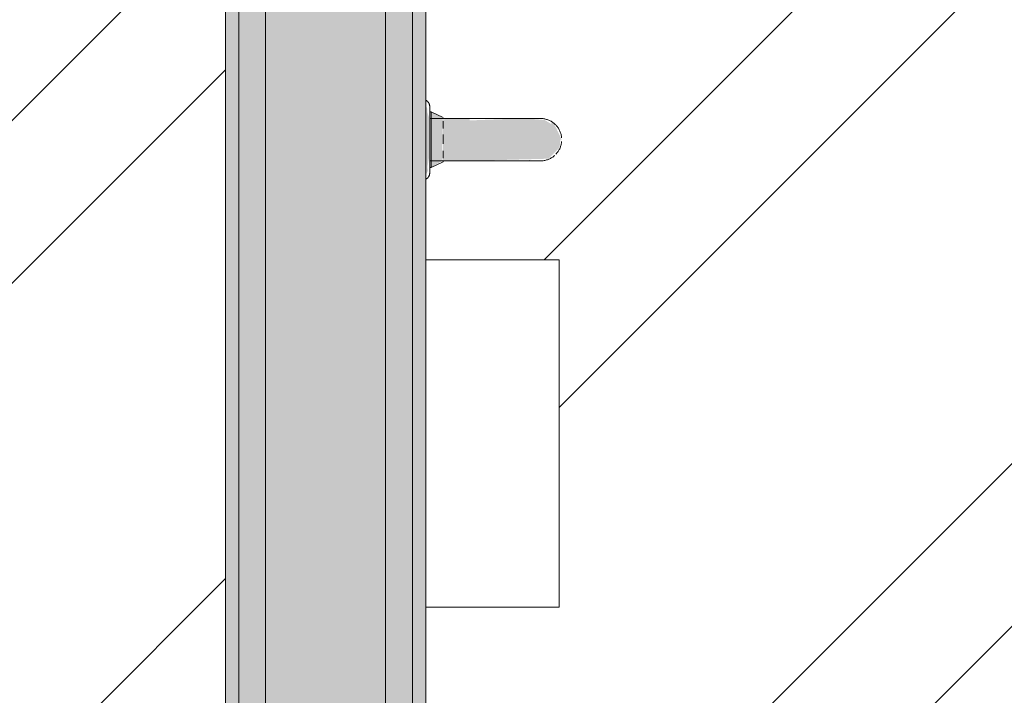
# Model space of a CAD drawing. Header units: millimetres. Extents: x -62758 to 78208, y -26429 to 33271.
# Tile 237 of 256: x -43990 to -43252, y 14916 to 15422. Entities that reach past the tile are written whole.
import ezdxf

# ---------------------------------------------------------------- set-up
doc = ezdxf.new("R2010")
doc.units = ezdxf.units.MM
for name, color, linetype, lineweight in [('A-FLOR', 192, 'Continuous', 18), ('A-GENM', 13, 'Continuous', 9), ('A-WALL', 113, 'Continuous', 18), ('A-WALL-PATT', 111, 'Continuous', 25), ('I-WALL', 2, 'Continuous', 18), ('P-SANR-FIXT', 6, 'Continuous', 9)]:
    doc.layers.add(name, color=color, linetype=linetype, lineweight=lineweight)
pattern_1 = [(45, (0, 0), (-251.4472, 251.4472), []), (45, (0, 381), (-251.4472, 251.4472), [])]

# ---------------------------------------------------------------- blocks, each defined once
blk = doc.blocks.new('Blks_Banh_Lavatório de Canto com Barras - Único-3072300-PLANTA DE IMPERMEABILIZAÇÃO - TÉRREO')
at = {"layer": 'P-SANR-FIXT', "lineweight": 5}
for color, points in [(31, [(-293.14, -310.11), (-290.42, -309.26), (-289.75, -309.3), (-287.88, -306.72), (-282.21, -302.67), (-260.68, -281.12), (-258.96, -277.8), (-256.45, -274.91), (-257.2, -274.17), (-292.09, -309.06)]), (39, [(-286.27, -308.9), (-276.11, -311.46), (-275.65, -310.14), (-253.57, -288.27), (-256.79, -279.41), (-284.87, -307.49)]), (31, [(-251.02, -314.66), (-239.82, -303.45), (-254.82, -289.21), (-265.17, -300.52), (-264.29, -301.39)]), (31, [(-245.67, -320.01), (-202.32, -363.37), (-198.92, -353.77), (-198.12, -350.07), (-199.69, -348.91), (-200.95, -343.93), (-206.08, -337.82), (-214.82, -328.54), (-240.83, -304.47), (-251.02, -314.66)]), (31, [(-262.23, -325.87), (-219.47, -366.36), (-207.47, -366.36), (-203.03, -362.65), (-251.02, -314.66), (-262.18, -325.82)]), (31, [(-230.7, -357.37), (-230.3, -356.98), (-231.72, -356.26)])]:
    blk.add_hatch(color=color, dxfattribs=at).paths.add_polyline_path(points)
h = blk.add_hatch(color=31, dxfattribs=at)
h.paths.add_polyline_path([(-262.23, -325.87), (-251.02, -314.66), (-265.17, -300.52), (-276.37, -311.73), (-266.95, -321.15)])
h.paths.add_polyline_path([(-283.44, -304.66), (-282.32, -304.94), (-283.28, -304.49)])
at = {"layer": 'P-SANR-FIXT', "color": 133, "lineweight": 5}
for p, q in [((-286.98, -308.19), (-257.49, -278.71)), ((-286.27, -308.9), (-256.79, -279.41)), ((-257.49, -278.71), (-260.31, -281.52)), ((-257.49, -278.71), (-260.31, -281.52)), ((-260.31, -281.52), (-257.49, -278.71)), ((-256.79, -279.41), (-257.49, -278.71)), ((-256.79, -279.41), (-257.49, -278.71)), ((-253.39, -288.75), (-256.79, -279.41)), ((-267.64, -288.86), (-261.03, -282.24)), ((-239.82, -303.45), (-261.03, -282.24)), ((-259.23, -294.58), (-255.43, -290.78)), ((-283.44, -304.66), (-276.83, -298.04)), ((-267.38, -302.73), (-262.43, -297.78)), ((-284.16, -305.38), (-286.98, -308.19)), ((-284.16, -305.38), (-286.98, -308.19)), ((-286.98, -308.19), (-284.16, -305.38)), ((-286.98, -308.19), (-286.27, -308.9)), ((-286.98, -308.19), (-286.27, -308.9)), ((-286.27, -308.9), (-276.94, -312.29)), ((-283.44, -304.66), (-262.23, -325.87)), ((-274.91, -310.26), (-271.1, -306.46)), ((-276.94, -312.29), (-276.67, -312.02))]:
    blk.add_line(p, q, dxfattribs=at)
at = {"layer": 'P-SANR-FIXT', "color": 133, "lineweight": 5, "flags": 128}
for points in [[(-253.46, -270.36), (-253.39, -270.54), (-253.33, -270.73), (-253.27, -270.92), (-253.22, -271.12), (-253.18, -271.31), (-253.15, -271.51), (-253.12, -271.71), (-253.1, -271.91), (-253.1, -272.11), (-253.09, -272.31), (-253.1, -272.51), (-253.12, -272.71), (-253.14, -272.91), (-253.17, -273.1), (-253.21, -273.3), (-253.26, -273.5), (-253.31, -273.69), (-253.37, -273.88), (-253.44, -274.07), (-253.52, -274.25), (-253.6, -274.43), (-253.69, -274.61), (-253.79, -274.78), (-253.9, -274.95), (-254.01, -275.12), (-254.13, -275.28), (-254.25, -275.44), (-254.38, -275.59), (-254.52, -275.73), (-254.56, -275.77)], [(-253.46, -270.36), (-253.39, -270.54), (-253.33, -270.73), (-253.27, -270.92), (-253.22, -271.12), (-253.18, -271.31), (-253.15, -271.51), (-253.12, -271.71), (-253.1, -271.91), (-253.1, -272.11), (-253.09, -272.31), (-253.1, -272.51), (-253.12, -272.71), (-253.14, -272.91), (-253.17, -273.1), (-253.21, -273.3), (-253.26, -273.5), (-253.31, -273.69), (-253.37, -273.88), (-253.44, -274.07), (-253.52, -274.25), (-253.6, -274.43), (-253.69, -274.61), (-253.79, -274.78), (-253.9, -274.95), (-254.01, -275.12), (-254.13, -275.28), (-254.25, -275.44), (-254.38, -275.59), (-254.52, -275.73), (-254.56, -275.77)], [(-289.91, -311.13), (-289.9, -311.11), (-289.86, -311.07), (-289.79, -311), (-289.69, -310.9), (-289.56, -310.77), (-289.41, -310.62), (-289.23, -310.44), (-289.02, -310.23), (-288.78, -309.99), (-288.52, -309.73), (-288.23, -309.44), (-287.92, -309.13), (-287.58, -308.79), (-287.21, -308.43), (-286.83, -308.04), (-286.42, -307.63), (-285.98, -307.19), (-285.53, -306.74), (-285.05, -306.26), (-284.55, -305.77), (-284.04, -305.25), (-283.5, -304.71), (-282.95, -304.16), (-282.37, -303.59), (-281.79, -303), (-281.18, -302.4), (-280.57, -301.78), (-279.94, -301.15), (-279.3, -300.51), (-278.64, -299.85), (-277.98, -299.19), (-277.3, -298.52), (-276.62, -297.84), (-275.93, -297.15), (-275.24, -296.45), (-274.54, -295.75), (-273.84, -295.05), (-273.13, -294.35), (-272.43, -293.64), (-271.72, -292.93), (-271.01, -292.23), (-270.31, -291.52), (-269.61, -290.82), (-268.91, -290.12), (-268.22, -289.43), (-267.53, -288.75), (-266.86, -288.07), (-266.19, -287.4), (-265.53, -286.74), (-264.88, -286.09), (-264.24, -285.46), (-263.62, -284.83), (-263.01, -284.22), (-262.41, -283.63), (-261.83, -283.05), (-261.27, -282.48), (-260.72, -281.94), (-260.2, -281.41), (-259.69, -280.9), (-259.2, -280.41), (-258.73, -279.95), (-258.29, -279.5), (-257.87, -279.08), (-257.46, -278.68), (-257.09, -278.3), (-256.74, -277.95), (-256.41, -277.62), (-256.11, -277.32), (-255.83, -277.04), (-255.58, -276.79), (-255.36, -276.57), (-255.16, -276.37), (-254.99, -276.2), (-254.85, -276.06), (-254.74, -275.95), (-254.65, -275.86), (-254.59, -275.81), (-254.56, -275.78), (-254.56, -275.77)], [(-254.56, -275.77), (-254.57, -275.79), (-254.61, -275.83), (-254.69, -275.9), (-254.78, -276), (-254.91, -276.12), (-255.07, -276.28), (-255.25, -276.46), (-255.46, -276.67), (-255.69, -276.9), (-255.95, -277.17), (-256.24, -277.46), (-256.56, -277.77), (-256.9, -278.11), (-257.26, -278.47), (-257.65, -278.86), (-258.06, -279.27), (-258.49, -279.7), (-258.95, -280.16), (-259.42, -280.64), (-259.92, -281.13), (-260.44, -281.65), (-260.97, -282.19)], [(-254.56, -275.77), (-254.57, -275.79), (-254.61, -275.83), (-254.69, -275.9), (-254.78, -276), (-254.91, -276.12), (-255.07, -276.28), (-255.25, -276.46), (-255.46, -276.67), (-255.69, -276.9), (-255.95, -277.17), (-256.24, -277.46), (-256.56, -277.77), (-256.9, -278.11), (-257.26, -278.47), (-257.65, -278.86), (-258.06, -279.27), (-258.49, -279.7), (-258.95, -280.16), (-259.42, -280.64), (-259.92, -281.13), (-260.44, -281.65), (-260.97, -282.19)], [(-260.72, -281.94), (-260.2, -281.41), (-259.69, -280.9), (-259.2, -280.41), (-258.73, -279.95), (-258.29, -279.5), (-257.87, -279.08), (-257.46, -278.68), (-257.09, -278.3), (-256.74, -277.95), (-256.41, -277.62), (-256.11, -277.32), (-255.83, -277.04), (-255.58, -276.79), (-255.36, -276.57), (-255.16, -276.37), (-254.99, -276.2), (-254.85, -276.06), (-254.74, -275.95), (-254.65, -275.86), (-254.59, -275.81), (-254.56, -275.78), (-254.56, -275.77)], [(-289.91, -311.13), (-289.9, -311.11), (-289.86, -311.07), (-289.79, -311), (-289.69, -310.9), (-289.56, -310.77), (-289.41, -310.62), (-289.23, -310.44), (-289.02, -310.23), (-288.78, -309.99), (-288.52, -309.73), (-288.23, -309.44), (-287.92, -309.13), (-287.58, -308.79), (-287.21, -308.43), (-286.83, -308.04), (-286.42, -307.63), (-285.98, -307.19), (-285.53, -306.74), (-285.05, -306.26), (-284.55, -305.77), (-284.04, -305.25), (-283.5, -304.71)], [(-283.75, -304.96), (-284.28, -305.49), (-284.78, -306), (-285.27, -306.48), (-285.74, -306.95), (-286.18, -307.4), (-286.61, -307.82), (-287.01, -308.22), (-287.38, -308.6), (-287.74, -308.95), (-288.06, -309.28), (-288.37, -309.58), (-288.64, -309.86), (-288.89, -310.11), (-289.12, -310.33), (-289.31, -310.53), (-289.48, -310.69), (-289.62, -310.84), (-289.74, -310.95), (-289.82, -311.04), (-289.88, -311.09), (-289.91, -311.12), (-289.91, -311.13)], [(-283.75, -304.96), (-284.28, -305.49), (-284.78, -306), (-285.27, -306.48), (-285.74, -306.95), (-286.18, -307.4), (-286.61, -307.82), (-287.01, -308.22), (-287.38, -308.6), (-287.74, -308.95), (-288.06, -309.28), (-288.37, -309.58), (-288.64, -309.86), (-288.89, -310.11), (-289.12, -310.33), (-289.31, -310.53), (-289.48, -310.69), (-289.62, -310.84), (-289.74, -310.95), (-289.82, -311.04), (-289.88, -311.09), (-289.91, -311.12), (-289.91, -311.13)], [(-202.32, -340.95), (-202.35, -340.92), (-202.44, -340.83), (-202.58, -340.69), (-202.79, -340.48), (-203.06, -340.21), (-203.39, -339.88), (-203.78, -339.49), (-204.22, -339.05), (-204.72, -338.55), (-205.28, -337.99), (-205.89, -337.38), (-206.55, -336.72), (-207.27, -336), (-208.04, -335.23), (-208.87, -334.4), (-209.74, -333.53), (-210.66, -332.61), (-211.62, -331.65), (-212.63, -330.64), (-213.69, -329.58), (-214.79, -328.48), (-215.92, -327.35), (-217.1, -326.17), (-218.31, -324.96), (-219.55, -323.72), (-220.83, -322.44), (-222.14, -321.13), (-223.48, -319.79), (-224.84, -318.43), (-226.23, -317.04), (-227.64, -315.63), (-229.06, -314.21), (-230.51, -312.76), (-231.97, -311.3), (-233.44, -309.83), (-234.92, -308.35), (-236.42, -306.86), (-237.91, -305.36), (-239.41, -303.86), (-239.82, -303.45)], [(-239.82, -303.45), (-238.32, -304.95), (-236.82, -306.45), (-235.33, -307.94), (-233.84, -309.43), (-232.37, -310.9), (-230.9, -312.37), (-229.45, -313.82), (-228.02, -315.25), (-226.6, -316.67), (-225.21, -318.06), (-223.84, -319.43), (-222.5, -320.77), (-221.18, -322.09), (-219.9, -323.37), (-218.64, -324.63), (-217.42, -325.85), (-216.24, -327.03), (-215.09, -328.18), (-213.98, -329.29), (-212.91, -330.36), (-211.89, -331.38), (-210.91, -332.36), (-209.98, -333.29), (-209.1, -334.17), (-208.26, -335.01), (-207.48, -335.8), (-206.74, -336.53), (-206.06, -337.21), (-205.44, -337.83), (-204.86, -338.41), (-204.35, -338.92), (-203.89, -339.38), (-203.49, -339.78), (-203.15, -340.12), (-202.86, -340.41), (-202.64, -340.63), (-202.47, -340.8), (-202.36, -340.91), (-202.32, -340.95), (-202.32, -340.95)], [(-289.91, -311.13), (-290.06, -311.27), (-290.21, -311.4), (-290.36, -311.52), (-290.52, -311.65), (-290.69, -311.76), (-290.86, -311.87), (-291.03, -311.97), (-291.21, -312.06), (-291.39, -312.15), (-291.57, -312.22), (-291.76, -312.3), (-291.95, -312.36), (-292.14, -312.42), (-292.33, -312.46), (-292.53, -312.51), (-292.72, -312.54), (-292.92, -312.56), (-293.12, -312.58), (-293.32, -312.59), (-293.52, -312.59), (-293.72, -312.58), (-293.92, -312.57), (-294.12, -312.55), (-294.32, -312.52), (-294.51, -312.48), (-294.71, -312.43), (-294.9, -312.38), (-295.09, -312.31), (-295.28, -312.24)], [(-289.91, -311.13), (-290.06, -311.27), (-290.21, -311.4), (-290.36, -311.52), (-290.52, -311.65), (-290.69, -311.76), (-290.86, -311.87), (-291.03, -311.97), (-291.21, -312.06), (-291.39, -312.15), (-291.57, -312.22), (-291.76, -312.3), (-291.95, -312.36), (-292.14, -312.42), (-292.33, -312.46), (-292.53, -312.51), (-292.72, -312.54), (-292.92, -312.56), (-293.12, -312.58), (-293.32, -312.59), (-293.52, -312.59), (-293.72, -312.58), (-293.92, -312.57), (-294.12, -312.55), (-294.32, -312.52), (-294.51, -312.48), (-294.71, -312.43), (-294.9, -312.38), (-295.09, -312.31), (-295.28, -312.24)], [(-262.23, -325.87), (-260.73, -327.37), (-259.23, -328.87), (-257.74, -330.36), (-256.26, -331.84), (-254.78, -333.32), (-253.32, -334.78), (-251.87, -336.23), (-250.43, -337.67), (-249.02, -339.08), (-247.63, -340.47), (-246.26, -341.84), (-244.91, -343.19), (-243.6, -344.5), (-242.31, -345.79), (-241.06, -347.04), (-239.84, -348.26), (-238.65, -349.45), (-237.5, -350.6), (-236.4, -351.7), (-235.33, -352.77), (-234.31, -353.79), (-233.33, -354.77), (-232.4, -355.71), (-231.51, -356.59), (-230.68, -357.43), (-229.89, -358.21), (-229.16, -358.94), (-228.48, -359.62), (-227.85, -360.25), (-227.28, -360.82), (-226.76, -361.34), (-226.3, -361.8), (-225.9, -362.2), (-225.56, -362.54), (-225.28, -362.82), (-225.05, -363.05), (-224.89, -363.22), (-224.78, -363.32), (-224.73, -363.37), (-224.73, -363.37)], [(-224.73, -363.37), (-224.76, -363.34), (-224.85, -363.25), (-225, -363.1), (-225.21, -362.89), (-225.48, -362.62), (-225.81, -362.3), (-226.19, -361.91), (-226.63, -361.47), (-227.13, -360.97), (-227.69, -360.41), (-228.3, -359.8), (-228.97, -359.13), (-229.69, -358.41), (-230.46, -357.64), (-231.28, -356.82), (-232.15, -355.95), (-233.07, -355.03), (-234.04, -354.06), (-235.05, -353.05), (-236.1, -352), (-237.2, -350.9), (-238.34, -349.76), (-239.51, -348.59), (-240.72, -347.38), (-241.97, -346.13), (-243.25, -344.85), (-244.56, -343.54), (-245.89, -342.21), (-247.26, -340.85), (-248.64, -339.46), (-250.05, -338.05), (-251.48, -336.62), (-252.92, -335.18), (-254.38, -333.72), (-255.86, -332.24), (-257.34, -330.76), (-258.83, -329.27), (-260.33, -327.77), (-261.83, -326.28)], [(-202.32, -340.95), (-201.88, -341.41), (-201.46, -341.89), (-201.05, -342.38), (-200.67, -342.88), (-200.31, -343.4), (-199.97, -343.94), (-199.65, -344.49), (-199.36, -345.05), (-199.09, -345.62), (-198.84, -346.2), (-198.61, -346.8), (-198.41, -347.4), (-198.23, -348.01), (-198.07, -348.62), (-197.94, -349.24), (-197.84, -349.87), (-197.76, -350.5), (-197.71, -351.13), (-197.68, -351.76), (-197.67, -352.39), (-197.7, -353.03), (-197.74, -353.66), (-197.82, -354.29), (-197.91, -354.92), (-198.04, -355.54), (-198.18, -356.15), (-198.36, -356.76), (-198.55, -357.37), (-198.77, -357.96), (-199.02, -358.55), (-199.28, -359.12), (-199.57, -359.69), (-199.88, -360.24), (-200.22, -360.78), (-200.57, -361.3), (-200.95, -361.81), (-201.35, -362.31)], [(-214.39, -367.99), (-215.02, -367.94), (-215.65, -367.87), (-216.28, -367.77), (-216.9, -367.65), (-217.51, -367.5), (-218.13, -367.33), (-218.73, -367.13), (-219.32, -366.91), (-219.91, -366.67), (-220.48, -366.4), (-221.05, -366.11), (-221.6, -365.8), (-222.14, -365.47), (-222.66, -365.11), (-223.17, -364.74), (-223.67, -364.34), (-224.15, -363.92), (-224.61, -363.49), (-224.73, -363.37)], [(-203.25, -364.23), (-203.74, -364.63), (-204.24, -365.01), (-204.77, -365.37), (-205.3, -365.71), (-205.85, -366.03), (-206.41, -366.33), (-206.98, -366.6), (-207.56, -366.85), (-208.16, -367.08), (-208.76, -367.28), (-209.37, -367.46), (-209.98, -367.61), (-210.6, -367.74), (-211.23, -367.85), (-211.86, -367.92), (-212.49, -367.98), (-213.12, -368.01)]]:
    blk.add_lwpolyline(points, dxfattribs=at)
blk = doc.blocks.new('GR-DISPENSER-BIOVIS1 - TOALHEIRO NOBLE 2-5521117-PLANTA DE IMPERMEABILIZAÇÃO - TÉRREO')
at = {"layer": 'A-GENM', "color": 90}
for p, q in [((255, 175), (-5, 175)), ((-5, 175), (-5, 75)), ((255, 75), (255, 175)), ((-5, 75), (255, 75))]:
    blk.add_line(p, q, dxfattribs=at)
blk = doc.blocks.new('BE-PMSa-MOD-ARQ-ESCOLA-EX-000-R_0056_rvt-1-PLANTA DE IMPERMEABILIZAÇÃO - TÉRREO')
at = {"layer": 'A-WALL-PATT', "lineweight": 5}
blk.add_hatch(color=251, dxfattribs=at).paths.add_polyline_path([(-43727.95, 13752.78), (-43715.45, 13752.78), (-43715.45, 15761.88), (-43805.45, 15761.88), (-43805.45, 13752.78), (-43792.95, 13752.78)])
at = {"layer": 'I-WALL', "lineweight": 5}
for color, points in [(9, [(-43820.39, 13732.78), (-43805.45, 13732.78), (-43805.45, 15746.88), (-43825.45, 15746.88), (-43825.45, 13732.78)]), (9, [(-43715.45, 13842.78), (-43695.45, 13843.87), (-43695.45, 15746.88), (-43715.45, 15746.88), (-43715.45, 13851.34)]), (50, [(-43685.77, 13862.78), (-43685.45, 13862.78), (-43685.45, 15736.88), (-43695.45, 15736.88), (-43695.45, 13862.78)])]:
    blk.add_hatch(color=color, dxfattribs=at).paths.add_polyline_path(points)
at = {"layer": 'I-WALL'}
blk.add_hatch(color=10, dxfattribs=at).paths.add_polyline_path([(-43833.89, 13722.78), (-43825.45, 13722.78), (-43825.45, 15736.88), (-43835.45, 15736.88), (-43835.45, 13722.78)])
at = {"layer": 'A-WALL', "color": 130, "lineweight": 5}
for p, q in [((-43825.45, 13732.78), (-43825.45, 15736.88)), ((-43805.45, 13752.78), (-43805.45, 15736.88)), ((-43715.45, 13842.78), (-43715.45, 15736.88)), ((-43695.45, 13862.78), (-43695.45, 15736.88))]:
    blk.add_line(p, q, dxfattribs=at)
at = {"layer": 'I-WALL', "color": 90, "lineweight": 9}
for p, q in [((-43835.45, 15736.88), (-43835.45, 13722.78)), ((-43685.45, 13872.78), (-43685.45, 15736.88))]:
    blk.add_line(p, q, dxfattribs=at)
at = {"layer": 'A-GENM', "color": 170, "lineweight": 5, "rotation": 269.9999999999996}
blk.add_blockref('GR-DISPENSER-BIOVIS1 - TOALHEIRO NOBLE 2-5521117-PLANTA DE IMPERMEABILIZAÇÃO - TÉRREO', (-43760.45, 15236.88), dxfattribs=at)
at = {"layer": 'P-SANR-FIXT', "color": 170, "lineweight": 5, "rotation": 44.99999999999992}
blk.add_blockref('Blks_Banh_Lavatório de Canto com Barras - Único-3072300-PLANTA DE IMPERMEABILIZAÇÃO - TÉRREO', (-43697.45, 15731.88), dxfattribs=at)

msp = doc.modelspace()

# ---------------------------------------------------------------- hatches: boundary and pattern name
at = {"layer": 'A-FLOR'}
h = msp.add_hatch(dxfattribs=at)
h.set_pattern_fill('FP_1', color=1, style=0, pattern_type=2)
h.set_pattern_definition(pattern_1)
h.paths.add_polyline_path([(-41602.05, 9122.78), (-41602.05, 10018.78), (-42854.55, 10018.78), (-42854.55, 9968.78), (-42844.55, 9968.78), (-42844.55, 9918.78), (-42334.55, 9918.78), (-42334.55, 9928.78), (-42323.55, 9928.78), (-42323.55, 9948.79), (-42434.55, 9948.79), (-42434.55, 9967.79), (-42304.55, 9967.79), (-42304.55, 9928.78), (-42294.55, 9928.78), (-42294.55, 9918.78), (-42254.55, 9918.78), (-42254.91, 9878.78), (-42294.55, 9878.78), (-42294.55, 9868.78), (-42304.55, 9868.78), (-42304.55, 9829.78), (-42434.55, 9829.78), (-42434.55, 9848.78), (-42323.55, 9849.78), (-42323.55, 9868.78), (-42334.55, 9868.78), (-42334.55, 9878.78), (-42854.55, 9879.16), (-42854.55, 9918.78), (-42884.55, 9918.78), (-42884.55, 10244.78), (-42844.55, 10244.78), (-42844.55, 10194.78), (-42854.55, 10194.78), (-42854.55, 10048.78), (-42374.55, 10048.78), (-42374.55, 10148.78), (-42104.55, 10148.78), (-42104.55, 10048.78), (-41602.05, 10048.78), (-41602.05, 10944.78), (-42854.55, 10944.78), (-42854.55, 10894.78), (-42844.55, 10894.78), (-42844.55, 10844.78), (-42334.55, 10844.78), (-42334.55, 10854.78), (-42323.55, 10854.78), (-42323.55, 10874.79), (-42434.55, 10874.79), (-42434.55, 10893.79), (-42304.55, 10893.79), (-42304.55, 10854.78), (-42294.55, 10854.78), (-42294.55, 10844.78), (-42254.55, 10844.78), (-42254.91, 10804.78), (-42294.55, 10804.78), (-42294.55, 10794.78), (-42304.55, 10794.78), (-42304.55, 10755.78), (-42434.55, 10755.78), (-42434.55, 10774.78), (-42323.55, 10775.78), (-42323.55, 10794.78), (-42334.55, 10794.78), (-42334.55, 10804.78), (-42854.55, 10804.78), (-42854.55, 10844.78), (-42884.55, 10844.78), (-42884.55, 11170.78), (-42844.55, 11170.78), (-42844.55, 11120.78), (-42854.55, 11120.78), (-42854.55, 10974.78), (-42369.55, 10974.78), (-42369.55, 11074.78), (-42099.55, 11074.78), (-42099.55, 10974.78), (-41602.05, 10974.78), (-41602.05, 11870.78), (-42854.55, 11870.78), (-42854.55, 11820.78), (-42844.55, 11820.78), (-42844.55, 11770.78), (-42334.55, 11770.78), (-42334.55, 11780.78), (-42323.55, 11780.78), (-42323.55, 11800.79), (-42434.55, 11800.79), (-42434.55, 11819.79), (-42304.55, 11819.79), (-42304.55, 11780.78), (-42294.55, 11780.78), (-42294.55, 11770.78), (-42254.55, 11770.78), (-42254.9, 11730.78), (-42294.55, 11730.78), (-42294.55, 11720.78), (-42304.55, 11720.78), (-42304.55, 11681.78), (-42434.55, 11681.78), (-42434.55, 11700.78), (-42323.55, 11701.78), (-42323.55, 11720.78), (-42334.55, 11720.78), (-42334.55, 11730.78), (-42854.55, 11730.78), (-42854.55, 11770.78), (-42884.55, 11770.78), (-42884.55, 12096.78), (-42844.55, 12096.78), (-42844.55, 12046.78), (-42854.55, 12046.78), (-42854.55, 11900.78), (-42369.55, 11900.78), (-42369.55, 12000.78), (-42099.55, 12000.78), (-42099.55, 11900.78), (-41602.05, 11900.78), (-41602.05, 12796.78), (-42854.55, 12796.78), (-42854.55, 12746.78), (-42844.55, 12746.78), (-42844.55, 12696.78), (-42334.55, 12696.78), (-42334.55, 12706.78), (-42323.55, 12706.78), (-42323.55, 12726.79), (-42434.55, 12726.79), (-42434.55, 12745.79), (-42304.55, 12745.79), (-42304.55, 12706.78), (-42294.55, 12706.78), (-42294.55, 12696.78), (-42254.55, 12696.78), (-42254.55, 12656.78), (-42294.55, 12656.78), (-42294.55, 12646.78), (-42304.55, 12646.78), (-42304.55, 12607.78), (-42434.55, 12607.78), (-42434.55, 12626.78), (-42323.55, 12627.78), (-42323.55, 12646.78), (-42334.55, 12646.78), (-42334.55, 12656.78), (-42854.55, 12656.78), (-42854.55, 12696.78), (-42884.55, 12696.78), (-42884.55, 13022.78), (-42844.55, 13022.78), (-42844.55, 12972.78), (-42854.55, 12972.78), (-42854.55, 12826.78), (-42369.55, 12826.78), (-42369.55, 12926.78), (-42099.55, 12926.78), (-42099.55, 12826.78), (-41602.05, 12826.78), (-41602.05, 13722.78), (-42854.55, 13722.78), (-42854.55, 13672.78), (-42844.55, 13671.79), (-42844.55, 13622.78), (-42334.55, 13622.78), (-42334.55, 13632.78), (-42323.55, 13632.78), (-42323.55, 13652.79), (-42434.55, 13652.79), (-42434.55, 13671.79), (-42304.55, 13671.79), (-42304.55, 13632.78), (-42294.55, 13632.78), (-42294.55, 13622.78), (-42254.55, 13622.78), (-42254.55, 13582.78), (-42294.55, 13582.78), (-42294.55, 13572.78), (-42304.55, 13572.78), (-42304.55, 13533.78), (-42434.55, 13533.78), (-42434.55, 13552.78), (-42323.55, 13553.78), (-42323.55, 13572.78), (-42334.55, 13572.78), (-42334.55, 13582.78), (-42854.55, 13582.78), (-42854.55, 13622.78), (-42884.55, 13622.78), (-42884.55, 13722.78), (-43835.45, 13722.78), (-43835.45, 15736.88), (-43949.55, 15736.88), (-43949.55, 15721.88), (-43999.55, 15721.88), (-43999.55, 15736.88), (-44799.55, 15736.88), (-44799.55, 14996.88), (-44789.55, 14996.88), (-44789.55, 14985.88), (-44769.54, 14985.88), (-44769.54, 15096.88), (-44750.54, 15096.88), (-44750.54, 14966.88), (-44789.55, 14966.88), (-44789.55, 14956.88), (-44799.55, 14956.88), (-44799.55, 14916.88), (-44829.55, 14916.88), (-44829.55, 14956.88), (-44839.55, 14956.88), (-44839.55, 14966.88), (-44878.55, 14966.88), (-44878.55, 15096.88), (-44859.55, 15096.88), (-44859.55, 14985.88), (-44839.55, 14985.88), (-44839.55, 14996.88), (-44829.55, 14996.88), (-44829.55, 15736.88), (-44839.55, 15736.88), (-44839.55, 15721.88), (-44867.55, 15721.88), (-44867.55, 15286.88), (-44972.05, 15286.88), (-44972.05, 12997.78), (-44369.55, 12997.78), (-44369.55, 9122.78), (-42884.55, 9122.78), (-42884.55, 9318.78), (-42844.55, 9318.78), (-42844.55, 9268.78), (-42854.55, 9268.78), (-42854.55, 9122.78), (-42374.55, 9122.78), (-42374.55, 9222.78), (-42104.55, 9222.78), (-42104.55, 9122.78), (-41621.68, 9122.78)])
h.paths.add_polyline_path([(-44972.05, 9122.78), (-44969.55, 9122.78), (-44969.55, 9465.19), (-44972.05, 9464.18), (-44972.05, 9135.69)])
h.paths.add_polyline_path([(-44621.43, 9240), (-44620.81, 9240.09), (-44621.22, 9240.09)])
h.paths.add_polyline_path([(-44584.93, 9256.96), (-44583.44, 9257.66), (-44584.05, 9257.66)])
h.paths.add_polyline_path([(-44551.89, 9284.28), (-44549.11, 9286.63), (-44550.02, 9286.63)])
h.paths.add_polyline_path([(-44523.98, 9320.37), (-44519.85, 9325.91), (-44521.08, 9325.91)])
h.paths.add_polyline_path([(-44502.35, 9363.3), (-44497.5, 9373.66), (-44490.85, 9399.17), (-44499.03, 9373.66)])
h.paths.add_polyline_path([(-44816.75, 9363.3), (-44828.25, 9399.17), (-44821.6, 9373.66)])
h.paths.add_polyline_path([(-41745.13, 9385.37), (-41752.89, 9386.9), (-41759.46, 9391.32), (-41849.05, 9391.32), (-41856.82, 9388.61), (-41865.75, 9387.63), (-42141.76, 9388.77), (-42162.33, 9391.32), (-42190.24, 9402), (-42217.99, 9422.83), (-42236.55, 9445.83), (-42248.22, 9468.83), (-42254.96, 9498.95), (-42257.84, 9536.93), (-42258.38, 9583.87), (-42257.57, 9609.48), (-42254.62, 9644.32), (-42248.22, 9672.41), (-42234.62, 9699.25), (-42214.9, 9721.98), (-42190.26, 9739.24), (-42159.37, 9750.34), (-42132.26, 9753.63), (-41856.8, 9752.63), (-41848.32, 9750.34), (-41758.28, 9750.34), (-41752.51, 9753.76), (-41746.09, 9755.73), (-41739.39, 9756.12), (-41628.8, 9755.58), (-41620.88, 9751.47), (-41615.75, 9744.18), (-41614.55, 9735.34), (-41615.06, 9396.46), (-41618.93, 9389.75), (-41625.64, 9385.88), (-41629.52, 9385.37)])
h.paths.add_polyline_path([(-44487.7, 9411.27), (-44483.5, 9427.39), (-44483.5, 9438.72), (-44485.23, 9427.39)])
h.paths.add_polyline_path([(-44831.4, 9411.27), (-44837.71, 9452.48), (-44835.6, 9427.39)])
h.paths.add_polyline_path([(-44480.54, 9462.65), (-44478.73, 9484.19), (-44480.54, 9496.26), (-44480.54, 9484.19)])
h.paths.add_polyline_path([(-44969.55, 9503.19), (-44969.55, 10165.79), (-44972.05, 10164.79), (-44972.05, 9503.19)])
h.paths.add_polyline_path([(-44481.39, 9515.89), (-44483.5, 9540.99), (-44487.23, 9554.02), (-44483.14, 9527.31)])
h.paths.add_polyline_path([(-44837.71, 9515.89), (-44831.4, 9557.1), (-44835.6, 9540.99)])
h.paths.add_polyline_path([(-44490.85, 9569.21), (-44497.5, 9594.71), (-44502.35, 9605.07), (-44497.5, 9589.94)])
h.paths.add_polyline_path([(-44828.25, 9569.21), (-44816.75, 9605.07), (-44821.6, 9594.71)])
h.paths.add_polyline_path([(-44509.41, 9620.14), (-44519.85, 9642.46), (-44521.08, 9642.46), (-44519.85, 9640.11)])
h.paths.add_polyline_path([(-44621.43, 9940), (-44620.81, 9940.09), (-44621.22, 9940.09)])
h.paths.add_polyline_path([(-44584.93, 9956.96), (-44583.44, 9957.66), (-44584.05, 9957.66)])
h.paths.add_polyline_path([(-44551.89, 9984.28), (-44549.11, 9986.63), (-44550.02, 9986.63)])
h.paths.add_polyline_path([(-44523.98, 10020.37), (-44519.85, 10025.91), (-44521.08, 10025.91)])
h.paths.add_polyline_path([(-44502.35, 10063.3), (-44497.5, 10073.66), (-44490.85, 10099.17), (-44499.03, 10073.66)])
h.paths.add_polyline_path([(-44816.75, 10063.3), (-44828.25, 10099.17), (-44820.17, 10070.6)])
h.paths.add_polyline_path([(-44487.7, 10111.27), (-44483.5, 10127.39), (-44483.5, 10138.72), (-44485.23, 10127.39)])
h.paths.add_polyline_path([(-44831.4, 10111.27), (-44837.71, 10152.48), (-44835.6, 10127.39)])
h.paths.add_polyline_path([(-44480.54, 10162.65), (-44478.73, 10184.19), (-44480.54, 10201.43), (-44480.54, 10184.19)])
h.paths.add_polyline_path([(-44972.05, 10203.79), (-44969.55, 10204.79), (-44969.55, 10865.79), (-44972.05, 10864.79), (-44972.05, 10203.89)])
h.paths.add_polyline_path([(-44481.39, 10215.89), (-44483.5, 10240.99), (-44487.7, 10257.1), (-44483.49, 10229.62)])
h.paths.add_polyline_path([(-44837.71, 10215.89), (-44831.4, 10257.1), (-44835.6, 10240.99)])
h.paths.add_polyline_path([(-44490.85, 10269.21), (-44497.5, 10294.71), (-44502.35, 10305.07), (-44497.5, 10289.94)])
h.paths.add_polyline_path([(-44828.25, 10269.21), (-44816.75, 10305.07), (-44821.6, 10294.71)])
h.paths.add_polyline_path([(-41629.52, 10311.37), (-41745.13, 10311.37), (-41752.89, 10312.9), (-41759.46, 10317.32), (-41849.05, 10317.32), (-41856.82, 10314.61), (-41865.75, 10313.63), (-42141.76, 10314.77), (-42162.33, 10317.32), (-42190.24, 10328), (-42217.99, 10348.83), (-42236.55, 10371.83), (-42248.22, 10394.83), (-42254.96, 10424.95), (-42257.84, 10462.93), (-42258.38, 10509.87), (-42257.57, 10535.48), (-42254.62, 10570.32), (-42248.22, 10598.41), (-42234.62, 10625.25), (-42214.9, 10647.98), (-42190.26, 10665.24), (-42159.37, 10676.34), (-42132.26, 10679.63), (-41856.8, 10678.63), (-41848.32, 10676.34), (-41758.28, 10676.34), (-41752.51, 10679.76), (-41746.09, 10681.73), (-41739.39, 10682.12), (-41628.8, 10681.58), (-41620.88, 10677.47), (-41615.75, 10670.18), (-41614.55, 10661.34), (-41615.06, 10322.46), (-41618.93, 10315.75), (-41625.64, 10311.88)])
h.paths.add_polyline_path([(-44509.41, 10320.14), (-44519.85, 10342.46), (-44521.08, 10342.46), (-44519.85, 10340.11)])
h.paths.add_polyline_path([(-44621.43, 10640), (-44620.81, 10640.09), (-44621.22, 10640.09)])
h.paths.add_polyline_path([(-44584.93, 10656.96), (-44583.44, 10657.66), (-44584.05, 10657.66)])
h.paths.add_polyline_path([(-44551.89, 10684.28), (-44549.11, 10686.63), (-44550.02, 10686.63)])
h.paths.add_polyline_path([(-44523.98, 10720.37), (-44519.85, 10725.91), (-44521.08, 10725.91)])
h.paths.add_polyline_path([(-44502.35, 10763.3), (-44497.5, 10773.66), (-44490.85, 10799.17), (-44499.03, 10773.66)])
h.paths.add_polyline_path([(-44816.75, 10763.3), (-44828.25, 10799.17), (-44821.6, 10773.66)])
h.paths.add_polyline_path([(-44487.7, 10811.27), (-44483.5, 10827.39), (-44483.5, 10838.72), (-44485.23, 10827.39)])
h.paths.add_polyline_path([(-44831.4, 10811.27), (-44836.36, 10836.39), (-44835.6, 10827.39)])
h.paths.add_polyline_path([(-44480.54, 10862.65), (-44478.73, 10884.19), (-44480.54, 10905.73), (-44480.54, 10884.19)])
h.paths.add_polyline_path([(-44972.05, 10903.79), (-44969.55, 10904.79), (-44969.56, 11562.88), (-44972.05, 11562.88), (-44972.05, 10903.89)])
h.paths.add_polyline_path([(-44481.39, 10915.89), (-44483.5, 10940.99), (-44487.7, 10957.1), (-44483.5, 10929.66)])
h.paths.add_polyline_path([(-44837.71, 10915.89), (-44831.4, 10957.1), (-44835.6, 10940.99)])
h.paths.add_polyline_path([(-44490.85, 10969.21), (-44497.5, 10994.71), (-44502.35, 11005.07), (-44497.5, 10989.94)])
h.paths.add_polyline_path([(-44828.25, 10969.21), (-44816.75, 11005.07), (-44821.6, 10994.71)])
h.paths.add_polyline_path([(-44509.41, 11020.14), (-44519.85, 11042.46), (-44521.08, 11042.46), (-44513.43, 11027.84)])
h.paths.add_polyline_path([(-41633.26, 11237.45), (-41746.09, 11237.84), (-41752.51, 11239.8), (-41759.46, 11243.22), (-41850.23, 11243.22), (-41856.8, 11240.93), (-41865.73, 11239.94), (-42141.76, 11241.09), (-42162.16, 11243.56), (-42190.26, 11254.32), (-42214.9, 11271.59), (-42234.62, 11294.32), (-42248.78, 11323.59), (-42254.91, 11350.5), (-42257.57, 11384.09), (-42258.38, 11430.21), (-42257.84, 11456.63), (-42254.62, 11496.64), (-42248.22, 11524.74), (-42234.61, 11551.57), (-42214.89, 11574.3), (-42190.24, 11591.56), (-42162.14, 11602.32), (-42132.26, 11605.94), (-41856.82, 11604.95), (-41848.34, 11602.25), (-41758.28, 11603.22), (-41752.89, 11606.67), (-41745.13, 11608.19), (-41625.64, 11607.68), (-41618.93, 11603.81), (-41615.06, 11597.1), (-41614.55, 11593.23), (-41614.62, 11253.74), (-41615.75, 11249.39), (-41620.88, 11242.09), (-41628.8, 11237.98)])
h.paths.add_polyline_path([(-44621.43, 11340), (-44620.81, 11340.09), (-44621.22, 11340.09)])
h.paths.add_polyline_path([(-44584.93, 11356.96), (-44583.44, 11357.66), (-44584.05, 11357.66)])
h.paths.add_polyline_path([(-44551.89, 11384.28), (-44549.11, 11386.63), (-44550.02, 11386.63)])
h.paths.add_polyline_path([(-44523.98, 11420.37), (-44519.85, 11425.91), (-44521.08, 11425.91)])
h.paths.add_polyline_path([(-44502.35, 11463.3), (-44497.5, 11473.66), (-44490.85, 11499.17), (-44499.03, 11473.66)])
h.paths.add_polyline_path([(-44816.75, 11463.3), (-44828.25, 11499.17), (-44821.6, 11473.66)])
h.paths.add_polyline_path([(-44487.7, 11511.27), (-44483.5, 11527.39), (-44483.85, 11536.43), (-44485.23, 11527.39)])
h.paths.add_polyline_path([(-44831.4, 11511.27), (-44837.71, 11552.48), (-44835.6, 11527.39)])
h.paths.add_polyline_path([(-44480.54, 11562.65), (-44478.73, 11584.19), (-44480.54, 11605.73), (-44480.54, 11567.32)])
h.paths.add_polyline_path([(-44969.55, 12265.73), (-44969.95, 12357.38), (-44972.05, 12356.38), (-44972.05, 12305.43), (-44969.56, 12304.75), (-44969.56, 12265.73)])
h.paths.add_polyline_path([(-44969.56, 11603.19), (-44969.55, 11604.19), (-44969.56, 12262.88), (-44972.05, 12262.88), (-44972.05, 11605.43), (-44969.56, 11604.75), (-44969.56, 11603.21)])
h.paths.add_polyline_path([(-44837.71, 11615.89), (-44831.4, 11657.1), (-44835.6, 11640.99)])
h.paths.add_polyline_path([(-44481.39, 11615.89), (-44483.5, 11640.99), (-44487.7, 11657.1), (-44483.5, 11629.66)])
h.paths.add_polyline_path([(-44828.25, 11669.21), (-44816.75, 11705.07), (-44821.6, 11694.71)])
h.paths.add_polyline_path([(-44490.85, 11669.21), (-44497.5, 11694.71), (-44502.35, 11705.07), (-44497.5, 11689.94)])
h.paths.add_polyline_path([(-44509.41, 11720.14), (-44521.21, 11744.29), (-44521.08, 11742.46), (-44519.61, 11739.65)])
h.paths.add_polyline_path([(-44621.43, 12040), (-44620.81, 12040.09), (-44621.22, 12040.09)])
h.paths.add_polyline_path([(-44584.93, 12056.96), (-44583.44, 12057.66), (-44584.05, 12057.66)])
h.paths.add_polyline_path([(-44551.89, 12084.28), (-44549.11, 12086.63), (-44550.02, 12086.63)])
h.paths.add_polyline_path([(-44523.98, 12120.37), (-44519.85, 12125.91), (-44521.08, 12125.91)])
h.paths.add_polyline_path([(-44502.35, 12163.3), (-44496.76, 12176.52), (-44490.85, 12199.17), (-44499.03, 12173.66)])
h.paths.add_polyline_path([(-44816.75, 12163.3), (-44828.25, 12199.17), (-44821.6, 12173.66), (-44817.76, 12165.46)])
h.paths.add_polyline_path([(-41745.13, 12163.37), (-41752.89, 12164.9), (-41759.46, 12169.32), (-41849.05, 12169.32), (-41856.82, 12166.61), (-41865.75, 12165.63), (-42141.76, 12166.77), (-42162.33, 12169.32), (-42190.24, 12180), (-42217.99, 12200.83), (-42236.55, 12223.83), (-42248.22, 12246.83), (-42254.96, 12276.95), (-42257.84, 12314.93), (-42258.38, 12361.87), (-42257.57, 12387.48), (-42254.62, 12422.32), (-42248.22, 12450.41), (-42234.62, 12477.25), (-42214.9, 12499.98), (-42190.26, 12517.24), (-42159.37, 12528.34), (-42132.26, 12531.63), (-41856.8, 12530.63), (-41848.32, 12528.34), (-41758.28, 12528.34), (-41752.51, 12531.76), (-41746.09, 12533.73), (-41739.39, 12534.12), (-41628.8, 12533.58), (-41620.88, 12529.47), (-41615.75, 12522.18), (-41614.55, 12513.34), (-41615.06, 12174.46), (-41618.93, 12167.75), (-41625.64, 12163.88), (-41629.52, 12163.37)])
h.paths.add_polyline_path([(-44487.7, 12211.27), (-44483.5, 12227.39), (-44483.5, 12238.72), (-44487, 12215.86)])
h.paths.add_polyline_path([(-44831.4, 12211.27), (-44837.71, 12252.48), (-44835.6, 12227.39)])
h.paths.add_polyline_path([(-44480.54, 12262.65), (-44478.73, 12284.19), (-44480.54, 12305.73), (-44480.54, 12284.19)])
h.paths.add_polyline_path([(-44837.71, 12315.89), (-44831.4, 12357.1), (-44835.6, 12340.99)])
h.paths.add_polyline_path([(-44481.39, 12315.89), (-44483.5, 12340.99), (-44487.7, 12357.1), (-44483.5, 12329.66)])
h.paths.add_polyline_path([(-44490.85, 12369.21), (-44497.5, 12394.71), (-44502.35, 12405.07), (-44497.5, 12389.94)])
h.paths.add_polyline_path([(-44969.55, 12395.38), (-44969.55, 12622.78), (-44972.05, 12622.78), (-44972.05, 12395.38)])
h.paths.add_polyline_path([(-44819.86, 12395.38), (-44816.75, 12405.07), (-44821.29, 12395.38)])
h.paths.add_polyline_path([(-44509.41, 12420.14), (-44519.85, 12442.46), (-44521.08, 12442.46), (-44519.85, 12440.11)])
h.paths.add_polyline_path([(-41633.26, 13089.45), (-41746.09, 13089.84), (-41752.51, 13091.8), (-41759.46, 13095.22), (-41850.23, 13095.22), (-41856.8, 13092.93), (-41865.73, 13091.94), (-42141.76, 13093.09), (-42162.16, 13095.56), (-42190.26, 13106.32), (-42214.9, 13123.59), (-42234.62, 13146.32), (-42248.78, 13175.59), (-42254.91, 13202.5), (-42257.57, 13236.09), (-42258.38, 13282.21), (-42256.58, 13325.21), (-42254.62, 13348.64), (-42248.22, 13376.74), (-42234.61, 13403.57), (-42214.89, 13426.3), (-42190.24, 13443.56), (-42162.14, 13454.32), (-42132.26, 13457.94), (-41856.82, 13456.95), (-41848.34, 13454.25), (-41758.28, 13455.22), (-41752.89, 13458.67), (-41745.13, 13460.19), (-41625.64, 13459.68), (-41618.93, 13455.81), (-41615.06, 13449.1), (-41614.55, 13445.23), (-41614.62, 13105.74), (-41615.75, 13101.39), (-41620.88, 13094.09), (-41628.8, 13089.98)])
h = msp.add_hatch(dxfattribs=at)
h.set_pattern_fill('FP_1', color=1, style=0, pattern_type=2)
h.set_pattern_definition(pattern_1)
h.paths.add_polyline_path([(-42843.48, 13872.78), (-42837.05, 13872.78), (-42836.35, 13880.78), (-42833.28, 13886.8), (-42829.19, 13888.82), (-42816.15, 13891.48), (-42813.55, 13893.28), (-42813.55, 13939.78), (-43104.55, 13939.78), (-43104.55, 13872.78), (-42907.57, 13872.78)])
h.paths.add_polyline_path([(-43404.84, 15722.88), (-43404.8, 15726.64), (-43402.99, 15726.23), (-43403.01, 15723.38), (-43403.68, 15723.2)])
h.paths.add_polyline_path([(-42675.05, 13872.78), (-41602.05, 13872.78), (-41602.05, 15286.88), (-41706.55, 15286.88), (-41706.55, 15636.88), (-41602.05, 15636.88), (-41602.05, 15736.88), (-41644.55, 15736.88), (-41644.55, 15721.88), (-41714.55, 15721.88), (-41714.55, 15736.88), (-42514.55, 15736.88), (-42514.55, 15721.88), (-42584.55, 15721.88), (-42584.55, 15736.88), (-43685.45, 15736.88), (-43685.09, 15731.88), (-43412.85, 15731.21), (-43412.85, 15726.88), (-43408.37, 15725.83), (-43404.74, 15722.7), (-43402.98, 15718.29), (-43402.86, 15716.36), (-43398.04, 15716.1), (-43401.57, 15685.49), (-43408.17, 15653.69), (-43418.72, 15622.14), (-43428.33, 15600.09), (-43437.57, 15583.47), (-43454.35, 15556.61), (-43477.4, 15528.61), (-43488.85, 15516.68), (-43527.51, 15484.66), (-43564.45, 15463.43), (-43582.97, 15454.95), (-43614.36, 15444.23), (-43636.48, 15438.53), (-43681.7, 15432.98), (-43682.45, 15437.32), (-43685.45, 15436.62), (-43685.45, 15435.21), (-43685.45, 15360.75), (-43685.45, 15359.46), (-43684.4, 15356.15), (-43683.63, 15355.48), (-43683.63, 15350.75), (-43682.98, 15345.35), (-43683.63, 15313.02), (-43684.13, 15311.43), (-43684.4, 15307.61), (-43685.45, 15305.32), (-43685.32, 15304.14), (-43685.45, 15303.02), (-43685.45, 15241.88), (-43585.45, 15241.88), (-43585.45, 14981.88), (-43685.45, 14981.88), (-43685.45, 14914.78), (-43677.45, 14914.08), (-43670.16, 14909.1), (-43669.42, 14906.92), (-43666.75, 14893.88), (-43664.95, 14891.06), (-43647.63, 14890.36), (-43630.41, 14885.33), (-43615.83, 14877.15), (-43603.11, 14865.37), (-43593.48, 14850.95), (-43587.49, 14834.68), (-43585.45, 14817.46), (-43585.45, 14556.36), (-43550.45, 14555.68), (-43545.1, 14552.77), (-43542.76, 14551.12), (-43541.58, 14550.63), (-43539.78, 14548.83), (-43537.4, 14545.04), (-43536.73, 14541.82), (-43535.92, 14540.81), (-43535.42, 14525.25), (-43481.69, 14545.24), (-43437.99, 14556.8), (-43388.36, 14565.55), (-43333.27, 14569.55), (-43292.96, 14569.33), (-43233.87, 14563.14), (-43204.05, 14557.67), (-43157.86, 14545.6), (-43122.31, 14529.95), (-43105.94, 14519.46), (-43093.32, 14509.49), (-43077.16, 14493.51), (-43065.43, 14478.97), (-43053.24, 14459.73), (-43043.43, 14439.37), (-43036.07, 14416.11), (-43031.86, 14390.97), (-43030.71, 14372.78), (-43032.16, 14349.91), (-43038.45, 14321.31), (-43046.2, 14300.09), (-43057.2, 14278.84), (-43069.06, 14261.32), (-43088.3, 14240.6), (-43105.94, 14226.1), (-43122.31, 14215.62), (-43133.03, 14210.03), (-43165.9, 14197.64), (-43207.22, 14187.15), (-43257.28, 14179.2), (-43292.02, 14176.36), (-43342.62, 14176.11), (-43395.92, 14181.22), (-43439.45, 14189.09), (-43496.51, 14205.3), (-43523.15, 14215.14), (-43535.42, 14219.34), (-43536.16, 14205.13), (-43538.02, 14201.46), (-43539.08, 14200.25), (-43546.65, 14193.39), (-43550.27, 14191.14), (-43554.6, 14190.8), (-43555.42, 14190.46), (-43585.45, 14190.46), (-43585.45, 14128.1), (-43587.49, 14110.89), (-43595.9, 14090.99), (-43603.11, 14080.2), (-43615.83, 14068.42), (-43630.95, 14059.93), (-43647.63, 14055.21), (-43664.95, 14054.5), (-43666.75, 14051.68), (-43671.44, 14034.55), (-43677.45, 14031.48), (-43685.45, 14030.78), (-43685.45, 13872.78), (-43559.05, 13872.78), (-43558.35, 13880.78), (-43553.36, 13888.07), (-43551.19, 13888.82), (-43538.15, 13891.48), (-43535.33, 13893.28), (-43533.97, 13912.92), (-43529.9, 13927.29), (-43521.41, 13942.4), (-43509.64, 13955.13), (-43495.21, 13964.75), (-43478.95, 13970.75), (-43461.73, 13972.78), (-42772.37, 13972.78), (-42751.96, 13969.57), (-42738.88, 13964.75), (-42724.46, 13955.13), (-42711.21, 13939.78), (-42704.2, 13927.29), (-42699.47, 13910.61), (-42698.77, 13893.28), (-42695.95, 13891.48), (-42678.82, 13886.8), (-42675.75, 13880.78)])
h.paths.add_polyline_path([(-42755.05, 13872.78), (-42754.35, 13880.78), (-42749.36, 13888.07), (-42747.19, 13888.82), (-42732.94, 13892.47), (-42731.95, 13893.28), (-42731.65, 13899.72), (-42733.39, 13910.61), (-42737.02, 13919.37), (-42743.51, 13927.83), (-42755.05, 13935.59), (-42761.8, 13938.39), (-42780.55, 13939.78), (-42780.55, 13893.28), (-42777.95, 13891.48), (-42760.82, 13886.8), (-42757.75, 13880.78), (-42757.05, 13872.78)])
h.paths.add_polyline_path([(-43461.73, 13872.78), (-43374.55, 13872.78), (-43374.55, 13939.78), (-43461.73, 13939.78), (-43471.6, 13938.57), (-43480.89, 13935), (-43490.79, 13927.29), (-43495.57, 13921.79), (-43500.62, 13910.61), (-43502.33, 13903.23), (-43502.15, 13893.28), (-43499.95, 13891.48), (-43482.82, 13886.8), (-43479.75, 13880.78), (-43479.05, 13872.78)])
h.paths.add_polyline_path([(-43655, 14087.51), (-43642.86, 14090.99), (-43636.44, 14094.26), (-43628.93, 14100.79), (-43622.48, 14110.89), (-43619.66, 14118.23), (-43618.45, 14133.46), (-43618.45, 14190.46), (-43678.04, 14191.32), (-43682.52, 14193.39), (-43684.11, 14195.46), (-43685.45, 14197.21), (-43685.45, 14110.78), (-43675.45, 14109.06), (-43670.16, 14105.1), (-43669.42, 14102.92), (-43666.75, 14089.88), (-43664.95, 14087.68)])
h.paths.add_polyline_path([(-43296.12, 14177.24), (-43342.52, 14178.25), (-43297.58, 14177.24)])
h.paths.add_polyline_path([(-43296.11, 14177.24), (-43239.57, 14182.91), (-43249.87, 14182.14), (-43296.01, 14177.25)])
h.paths.add_polyline_path([(-43219.39, 14186.37), (-43192.7, 14191.95), (-43211.95, 14188.13), (-43216.02, 14187.17)])
h.paths.add_polyline_path([(-43535.42, 14522.51), (-43514.58, 14532.32), (-43533.49, 14524.56), (-43535.42, 14523.69)])
h.paths.add_polyline_path([(-43484.69, 14542.86), (-43419.91, 14558.99), (-43447.2, 14553.15), (-43483.6, 14543.24)])
h.paths.add_polyline_path([(-43159.21, 14544.91), (-43216.02, 14558.62), (-43216.02, 14557.64), (-43162.89, 14545.73)])
h.paths.add_polyline_path([(-43685.45, 14546.36), (-43684.79, 14547.94), (-43682.52, 14553.43), (-43678.04, 14555.5), (-43675.45, 14556.35), (-43618.45, 14556.35), (-43618.45, 14817.46), (-43619.84, 14828.03), (-43623.92, 14837.87), (-43630.95, 14846.74), (-43638.86, 14852.81), (-43648.71, 14856.89), (-43664.95, 14857.89), (-43666.75, 14855.68), (-43671.44, 14838.55), (-43677.45, 14835.48), (-43685.45, 14834.78), (-43685.45, 14546.36)])
h.paths.add_polyline_path([(-43243.61, 14563.35), (-43259.06, 14565.19), (-43307.52, 14568.32), (-43307.52, 14567.69), (-43243.81, 14563.36)])
h.paths.add_polyline_path([(-43681.45, 15311.03), (-43681.45, 15352.73), (-43670.73, 15347.73), (-43596.34, 15346.59), (-43593.7, 15345.64), (-43591.94, 15343.97), (-43589.69, 15343.77), (-43584.58, 15334.67), (-43583.57, 15331.88), (-43588.24, 15320.67), (-43591.76, 15319.17), (-43593.86, 15317.41), (-43596.99, 15317.58), (-43600.09, 15316.31), (-43625.64, 15316.06), (-43672.91, 15315.02), (-43677.18, 15313.03)])
h.paths.add_polyline_path([(-43667.53, 15448.46), (-43668.74, 15449.31), (-43669.45, 15448.48), (-43667.67, 15448.46)])
h.paths.add_polyline_path([(-43667.99, 15452.76), (-43667.25, 15453.43), (-43668.09, 15453.7), (-43668.68, 15454.53), (-43675.11, 15456.07), (-43675.35, 15456.29), (-43677.45, 15461.88), (-43677.92, 15461.39), (-43673.98, 15454.42), (-43668.04, 15452.78)])
h.paths.add_polyline_path([(-43668.48, 15457.41), (-43669.45, 15461.88), (-43669.22, 15461.39), (-43668.68, 15458.49)])
h.paths.add_polyline_path([(-43682.07, 15458.68), (-43682.07, 15461.88), (-43682.45, 15461.88)])
h.paths.add_polyline_path([(-43683.44, 15596.15), (-43685.21, 15596.31), (-43683.82, 15596.11)])
h.paths.add_polyline_path([(-43601.99, 15608.14), (-43607.66, 15620.88), (-43607.17, 15617.1), (-43603.84, 15610.55)])
h.paths.add_polyline_path([(-43589.25, 15602.46), (-43589.92, 15603.14), (-43598.79, 15605.69), (-43597.85, 15604.96), (-43593.03, 15602.96)])
h.paths.add_polyline_path([(-43297.45, 15618), (-43306.92, 15622.57), (-43309.82, 15624.44), (-43309.82, 15626.67), (-43311.86, 15628.82), (-43312.85, 15638.73), (-43313.29, 15652.17), (-43313.26, 15677.4), (-43314.32, 15707.35), (-43318.3, 15715.89), (-43276.6, 15715.89), (-43281.6, 15706.88), (-43282.73, 15631.96), (-43283.15, 15630.57), (-43283.21, 15628.02), (-43291.69, 15619.54), (-43294.66, 15619.01)])
h.paths.add_polyline_path([(-43573.71, 15636.42), (-43578.44, 15639.85), (-43586.45, 15642.1), (-43585.78, 15641.42), (-43576.11, 15637.42)])
h.paths.add_polyline_path([(-43568.03, 15623.68), (-43568.53, 15627.46), (-43571.86, 15634.02), (-43571.99, 15632.28), (-43568.53, 15624.18)])
h.paths.add_polyline_path([(-43422.75, 15684.2), (-43419.27, 15705.76), (-43421.33, 15710.13), (-43427.49, 15711.61), (-43426.96, 15710.71), (-43421.25, 15709.08), (-43420.38, 15706.56), (-43420.07, 15697.26), (-43421.87, 15688.46)])
h.paths.add_polyline_path([(-43414.03, 15701.93), (-43414.89, 15703.13), (-43414.71, 15702), (-43414.08, 15701.93)])
h.paths.add_polyline_path([(-43422.98, 15702.87), (-43427.15, 15703.88), (-43426.96, 15703.29), (-43424.9, 15703.08)])
h.paths.add_polyline_path([(-43427.49, 15715.59), (-43426.96, 15716.82), (-43427.49, 15715.77)])
h.paths.add_polyline_path([(-43297.91, 15717.34), (-43317.06, 15718.29), (-43319.57, 15718.29), (-43321.72, 15718.83), (-43322.99, 15719.79), (-43325.03, 15719.97), (-43325.64, 15718.7), (-43327.45, 15721.88), (-43327.45, 15731.88), (-43267.45, 15731.88), (-43267.45, 15721.88), (-43269.77, 15719.97), (-43270.67, 15719.9), (-43273.41, 15718.56), (-43273.86, 15718.06), (-43278.58, 15718.06), (-43283.87, 15717.41), (-43292.71, 15717.41)])
h.paths.add_polyline_path([(-43561.59, 15717.74), (-43559.25, 15722.39), (-43560.05, 15725.62), (-43561.72, 15717.87)])
h.paths.add_polyline_path([(-43401.14, 15719.19), (-43403.68, 15720.88), (-43401.14, 15724.16), (-43400.61, 15723.52), (-43400.03, 15721.31)])
h.paths.add_polyline_path([(-43564.41, 15720.56), (-43563.49, 15726.05), (-43567.45, 15726.88), (-43567.08, 15725.62), (-43565.39, 15721.54)])
h.paths.add_polyline_path([(-43408.37, 15725.83), (-43409.93, 15728.45), (-43407.55, 15729.38), (-43404.97, 15728.18), (-43406.44, 15726.55)])

# ---------------------------------------------------------------- block references
at = {"lineweight": 5}
msp.add_blockref('BE-PMSa-MOD-ARQ-ESCOLA-EX-000-R_0056_rvt-1-PLANTA DE IMPERMEABILIZAÇÃO - TÉRREO', (0, 0), dxfattribs=at)

doc.saveas('drawing.dxf')
